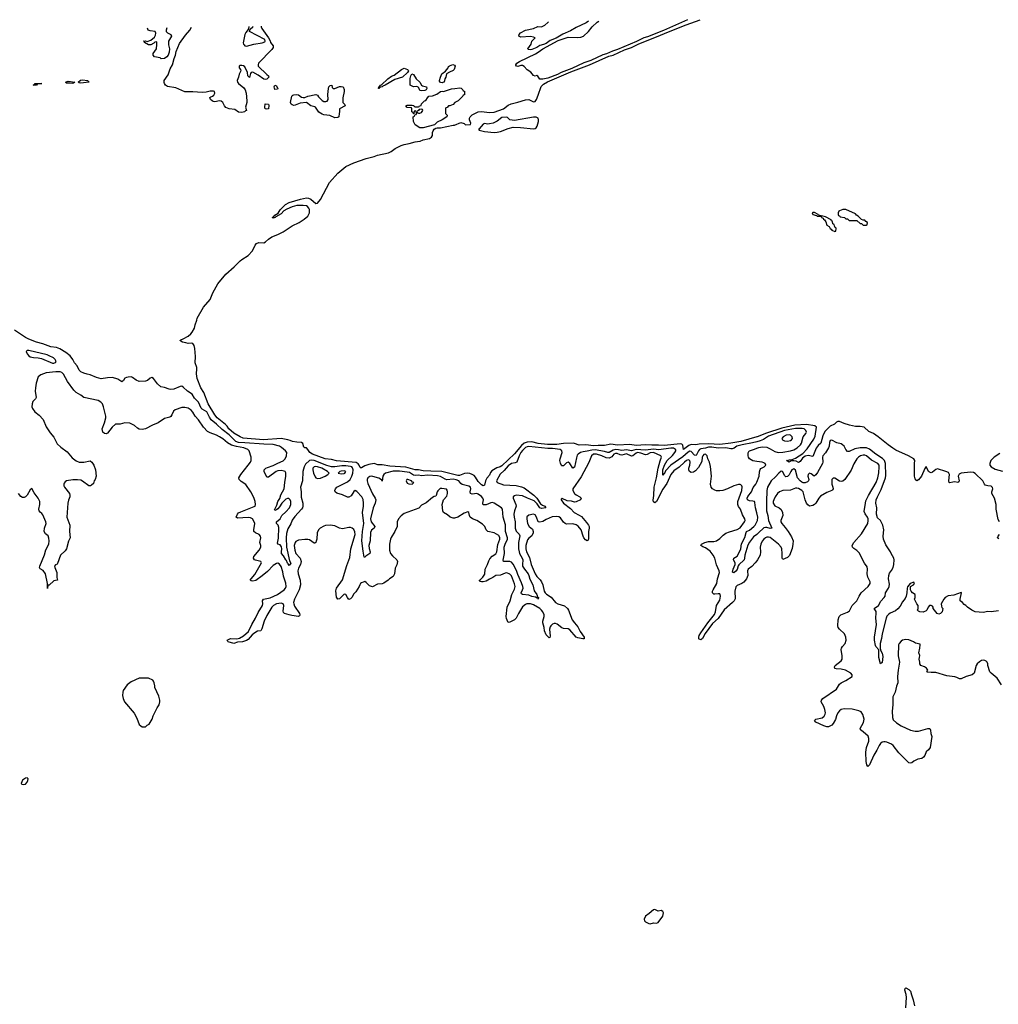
# Model space of a CAD drawing. Header units: inches. Extents: x 2323201 to 2563958, y 895391 to 1023096.
# Tile 157 of 196: x 2490655 to 2503062, y 1009051 to 1021541. Entities that reach past the tile are written whole.
import ezdxf

# ---------------------------------------------------------------- set-up
doc = ezdxf.new("R2010")
doc.units = ezdxf.units.IN
doc.header["$MEASUREMENT"] = 0
for name, color, linetype in [('C4091', 7, 'Continuous'), ('C4092', 7, 'Continuous'), ('C5000', 7, 'Continuous'), ('C5001', 7, 'Continuous')]:
    doc.layers.add(name, color=color, linetype=linetype)

msp = doc.modelspace()

# ---------------------------------------------------------------- linework, layer by layer
at = {"layer": 'C4091', "color": 5}
for points, elevation in [([(2500000, 1016248), (2499800, 1016190), (2499670, 1016167), (2499530, 1016151), (2499390, 1016162), (2499270, 1016156), (2499228, 1016148), (2499170, 1016152), (2499141, 1016139), (2499070, 1016089), (2499062, 1016142), (2499050, 1016157), (2499030, 1016161), (2498830, 1016141), (2498755, 1016145), (2498670, 1016143), (2498590, 1016150), (2498470, 1016141), (2498390, 1016151), (2498236, 1016144), (2498150, 1016156), (2498070, 1016139), (2497990, 1016140), (2497930, 1016135), (2497834, 1016146), (2497750, 1016142), (2497690, 1016166), (2497673, 1016167), (2497550, 1016163), (2497466, 1016154), (2497348, 1016152), (2497230, 1016165), (2497150, 1016186), (2497090, 1016182), (2497053, 1016167), (2497019, 1016141), (2496930, 1016034), (2496770, 1015883), (2496749, 1015870), (2496704, 1015856), (2496641, 1015819), (2496625, 1015795), (2496610, 1015764), (2496576, 1015724), (2496561, 1015690), (2496550, 1015635), (2496530, 1015629), (2496510, 1015639), (2496470, 1015681), (2496436, 1015736), (2496417, 1015757), (2496393, 1015773), (2496364, 1015784), (2496330, 1015788), (2496296, 1015784), (2496230, 1015761), (2496210, 1015761), (2496009, 1015809), (2495870, 1015812), (2495770, 1015819), (2495710, 1015831), (2495669, 1015830), (2495550, 1015864), (2495350, 1015878), (2495250, 1015895), (2495195, 1015895), (2495150, 1015910), (2495080, 1015900), (2495030, 1015881), (2494990, 1015856), (2494978, 1015858), (2494970, 1015861), (2494960, 1015890), (2494947, 1015907), (2494922, 1015922), (2494670, 1015943), (2494610, 1015961), (2494529, 1015971), (2494367, 1016030), (2494333, 1016050), (2494310, 1016089), (2494290, 1016109), (2494270, 1016109), (2494258, 1016118), (2494246, 1016166), (2494230, 1016179), (2494170, 1016181), (2494115, 1016190), (2494085, 1016205), (2494053, 1016213), (2493970, 1016228), (2493748, 1016212), (2493490, 1016234), (2493451, 1016250), (2493370, 1016296), (2493309, 1016350), (2493284, 1016384), (2493264, 1016404), (2493158, 1016490), (2493130, 1016528), (2493045, 1016670), (2492988, 1016810), (2492950, 1016871), (2492907, 1016990), (2492897, 1017050), (2492903, 1017110), (2492901, 1017130), (2492878, 1017190), (2492886, 1017270), (2492876, 1017370), (2492866, 1017410), (2492850, 1017433), (2492830, 1017438), (2492790, 1017435), (2492760, 1017440), (2492719, 1017450), (2492684, 1017470), (2492699, 1017481), (2492730, 1017492), (2492792, 1017528), (2492826, 1017554), (2492844, 1017576), (2492871, 1017629), (2492880, 1017670), (2492901, 1017730), (2492905, 1017755), (2492986, 1017894), (2493070, 1017990), (2493105, 1018075), (2493168, 1018192), (2493268, 1018312), (2493374, 1018406), (2493450, 1018483), (2493470, 1018500), (2493551, 1018549), (2493605, 1018610), (2493641, 1018679), (2493659, 1018701), (2493686, 1018714), (2493750, 1018712), (2493770, 1018721), (2493810, 1018758), (2493850, 1018786), (2493930, 1018817), (2493996, 1018850), (2494110, 1018925), (2494200, 1018970), (2494263, 1019010), (2494307, 1019050), (2494329, 1019090), (2494331, 1019131), (2494323, 1019150), (2494306, 1019170), (2494290, 1019178), (2494250, 1019185), (2494170, 1019182), (2494112, 1019168), (2494041, 1019139), (2494004, 1019116), (2493970, 1019080), (2493902, 1019038), (2493896, 1019030), (2493870, 1019024), (2493858, 1019030), (2493877, 1019043), (2493890, 1019061), (2493933, 1019087), (2493959, 1019130), (2494004, 1019176), (2494025, 1019195), (2494070, 1019222), (2494215, 1019265), (2494290, 1019279), (2494317, 1019277), (2494345, 1019265), (2494410, 1019209), (2494430, 1019212), (2494470, 1019260), (2494583, 1019477), (2494688, 1019592), (2494790, 1019679), (2494890, 1019726), (2495050, 1019779), (2495150, 1019806), (2495190, 1019824), (2495330, 1019850), (2495366, 1019870), (2495414, 1019906), (2495493, 1019947), (2495530, 1019959), (2495595, 1019970), (2495670, 1019992), (2495730, 1020000), (2495731, 1020000)], 40), ([(2500000, 1016187), (2499946, 1016174), (2499814, 1016150), (2499749, 1016130), (2499713, 1016107), (2499690, 1016099), (2499670, 1016098), (2499610, 1016110), (2499510, 1016106), (2499430, 1016118), (2499390, 1016118), (2499350, 1016105), (2499290, 1016098), (2499276, 1016090), (2499260, 1016070), (2499230, 1016011), (2499210, 1016016), (2499170, 1016064), (2499150, 1016066), (2499130, 1016054), (2499065, 1015995), (2498912, 1015890), (2498843, 1015817), (2498830, 1015786), (2498820, 1015780), (2498810, 1015762), (2498810, 1015830), (2498829, 1015891), (2498866, 1015950), (2498930, 1016011), (2498962, 1016050), (2498973, 1016070), (2498973, 1016090), (2498959, 1016099), (2498944, 1016104), (2498910, 1016106), (2498757, 1016083), (2498690, 1016094), (2498590, 1016080), (2498470, 1016089), (2498410, 1016072), (2498350, 1016085), (2498290, 1016074), (2498246, 1016086), (2498210, 1016089), (2498179, 1016081), (2498130, 1016051), (2498110, 1016050), (2498070, 1016064), (2497950, 1016083), (2497910, 1016082), (2497850, 1016066), (2497799, 1016061), (2497765, 1016050), (2497736, 1016030), (2497725, 1016015), (2497715, 1015985), (2497690, 1015866), (2497670, 1015853), (2497632, 1015912), (2497610, 1015926), (2497590, 1015918), (2497550, 1015882), (2497530, 1015881), (2497525, 1015885), (2497510, 1015917), (2497504, 1015950), (2497506, 1015970), (2497531, 1016050), (2497527, 1016070), (2497507, 1016087), (2497410, 1016102), (2497350, 1016103), (2497110, 1016128), (2497090, 1016124), (2497070, 1016114), (2497030, 1016077), (2497009, 1016050), (2496988, 1016010), (2496957, 1015930), (2496939, 1015921), (2496890, 1015913), (2496850, 1015882), (2496797, 1015823), (2496745, 1015775), (2496700, 1015690), (2496709, 1015669), (2496790, 1015641), (2496950, 1015632), (2497016, 1015616), (2497050, 1015602), (2497173, 1015510), (2497210, 1015470), (2497260, 1015400), (2497283, 1015383), (2497313, 1015370), (2497328, 1015350), (2497270, 1015339), (2497250, 1015349), (2497218, 1015398), (2497176, 1015436), (2497093, 1015470), (2497030, 1015503), (2496950, 1015510), (2496930, 1015502), (2496913, 1015487), (2496910, 1015470), (2496945, 1015390), (2496949, 1015370), (2496927, 1015310), (2496920, 1015270), (2496924, 1015230), (2496939, 1015170), (2496937, 1015090), (2496950, 1015054), (2496990, 1015014), (2496995, 1014995), (2496981, 1014910), (2496981, 1014830), (2496986, 1014790), (2496991, 1014770), (2497028, 1014710), (2497035, 1014690), (2497029, 1014630), (2497032, 1014610), (2497054, 1014570), (2497100, 1014510), (2497110, 1014490), (2497124, 1014444), (2497162, 1014370), (2497177, 1014297), (2497210, 1014250), (2497221, 1014220), (2497231, 1014210), (2497230, 1014189), (2497227, 1014207), (2497217, 1014203), (2497194, 1014214), (2497150, 1014225), (2497110, 1014241), (2497030, 1014250), (2497018, 1014258), (2497012, 1014270), (2497032, 1014308), (2497037, 1014330), (2497034, 1014350), (2497018, 1014398), (2496970, 1014505), (2496954, 1014554), (2496913, 1014633), (2496890, 1014659), (2496870, 1014667), (2496788, 1014670), (2496786, 1014686), (2496804, 1014770), (2496799, 1014850), (2496810, 1014890), (2496839, 1014950), (2496839, 1014970), (2496814, 1015050), (2496814, 1015134), (2496786, 1015230), (2496775, 1015330), (2496763, 1015350), (2496670, 1015410), (2496650, 1015416), (2496630, 1015414), (2496570, 1015386), (2496530, 1015386), (2496528, 1015408), (2496534, 1015450), (2496529, 1015470), (2496510, 1015492), (2496470, 1015522), (2496450, 1015529), (2496390, 1015522), (2496371, 1015530), (2496368, 1015550), (2496376, 1015590), (2496370, 1015613), (2496350, 1015624), (2496265, 1015645), (2496250, 1015656), (2496222, 1015690), (2496190, 1015705), (2496150, 1015712), (2496070, 1015706), (2496050, 1015711), (2495990, 1015745), (2495954, 1015754), (2495830, 1015763), (2495750, 1015754), (2495710, 1015764), (2495670, 1015760), (2495650, 1015763), (2495596, 1015796), (2495570, 1015802), (2495470, 1015813), (2495390, 1015813), (2495292, 1015790), (2495270, 1015773), (2495260, 1015750), (2495250, 1015689), (2495244, 1015704), (2495207, 1015727), (2495132, 1015748), (2495110, 1015750), (2495095, 1015745), (2495070, 1015730), (2495062, 1015710), (2495062, 1015690), (2495070, 1015657), (2495130, 1015526), (2495163, 1015470), (2495169, 1015450), (2495163, 1015410), (2495135, 1015350), (2495105, 1015210), (2495111, 1015170), (2495158, 1015110), (2495149, 1015090), (2495114, 1015066), (2495103, 1015037), (2495098, 1014930), (2495084, 1014870), (2495086, 1014834), (2495097, 1014790), (2495095, 1014770), (2495043, 1014737), (2495030, 1014724), (2495024, 1014724), (2495010, 1014801), (2494995, 1014930), (2495000, 1015050), (2495018, 1015150), (2495003, 1015290), (2495016, 1015370), (2495016, 1015410), (2495010, 1015453), (2494995, 1015490), (2494930, 1015557), (2494910, 1015568), (2494890, 1015557), (2494858, 1015502), (2494830, 1015486), (2494810, 1015486), (2494750, 1015514), (2494676, 1015536), (2494657, 1015550), (2494652, 1015570), (2494658, 1015590), (2494678, 1015610), (2494810, 1015679), (2494844, 1015710), (2494866, 1015750), (2494879, 1015790), (2494884, 1015830), (2494876, 1015856), (2494867, 1015867), (2494850, 1015875), (2494790, 1015883), (2494739, 1015881), (2494650, 1015869), (2494610, 1015871), (2494550, 1015886), (2494390, 1015948), (2494350, 1015955), (2494330, 1015950), (2494279, 1015901), (2494262, 1015870), (2494246, 1015810), (2494239, 1015690), (2494215, 1015610), (2494223, 1015550), (2494225, 1015485), (2494247, 1015407), (2494247, 1015370), (2494241, 1015350), (2494230, 1015330), (2494143, 1015237), (2494109, 1015191), (2494094, 1015146), (2494056, 1015084), (2494037, 1015023), (2494033, 1014970), (2494038, 1014850), (2494076, 1014676), (2494091, 1014649), (2494085, 1014635), (2494070, 1014618), (2494060, 1014640), (2494050, 1014647), (2494039, 1014679), (2494030, 1014688), (2494002, 1014742), (2493976, 1014770), (2493973, 1014790), (2493980, 1014830), (2493974, 1014854), (2493958, 1014878), (2493927, 1014890), (2493922, 1014902), (2493937, 1014963), (2493941, 1015101), (2493931, 1015131), (2493912, 1015150), (2493913, 1015170), (2493956, 1015210), (2493978, 1015250), (2494030, 1015297), (2494075, 1015350), (2494091, 1015389), (2494094, 1015410), (2494093, 1015430), (2494084, 1015450), (2494066, 1015466), (2494050, 1015468), (2494030, 1015457), (2493981, 1015410), (2493950, 1015360), (2493930, 1015338), (2493910, 1015322), (2493890, 1015313), (2493884, 1015324), (2493917, 1015383), (2493930, 1015428), (2493952, 1015468), (2493967, 1015513), (2494008, 1015590), (2494015, 1015670), (2494030, 1015750), (2494031, 1015791), (2494021, 1015810), (2494010, 1015816), (2493970, 1015822), (2493930, 1015820), (2493909, 1015811), (2493810, 1015736), (2493790, 1015739), (2493785, 1015745), (2493753, 1015810), (2493754, 1015830), (2493774, 1015850), (2493798, 1015862), (2493870, 1015884), (2493930, 1015917), (2493994, 1015946), (2494023, 1015970), (2494038, 1016010), (2494042, 1016050), (2494026, 1016070), (2493975, 1016115), (2493950, 1016131), (2493871, 1016151), (2493750, 1016155), (2493510, 1016175), (2493430, 1016178), (2493395, 1016190), (2493310, 1016276), (2493222, 1016342), (2493151, 1016410), (2493084, 1016464), (2493060, 1016500), (2493030, 1016568), (2492970, 1016600), (2492955, 1016615), (2492921, 1016690), (2492870, 1016741), (2492842, 1016790), (2492781, 1016830), (2492730, 1016879), (2492710, 1016891), (2492690, 1016890), (2492610, 1016855), (2492570, 1016848), (2492550, 1016852), (2492490, 1016875), (2492445, 1016885), (2492401, 1016921), (2492352, 1016990), (2492330, 1017000), (2492310, 1016994), (2492275, 1016965), (2492250, 1016954), (2492171, 1016951), (2492130, 1016967), (2492084, 1017004), (2492069, 1017009), (2492030, 1017007), (2492010, 1017003), (2491990, 1016992), (2491970, 1016963), (2491950, 1016949), (2491899, 1016979), (2491830, 1017001), (2491770, 1016999), (2491690, 1016985), (2491630, 1017004), (2491550, 1017036), (2491510, 1017043), (2491470, 1017056), (2491430, 1017076), (2491410, 1017097), (2491384, 1017150), (2491350, 1017187), (2491331, 1017231), (2491296, 1017276), (2491240, 1017320), (2491164, 1017364), (2491122, 1017382), (2491050, 1017393), (2490950, 1017428), (2490870, 1017449), (2490770, 1017488), (2490727, 1017510), (2490590, 1017601)], 60), ([(2500000, 1014677), (2499980, 1014650), (2499937, 1014603), (2499891, 1014569), (2499883, 1014550), (2499886, 1014490), (2499871, 1014449), (2499835, 1014405), (2499810, 1014389), (2499750, 1014362), (2499734, 1014346), (2499723, 1014290), (2499725, 1014195), (2499714, 1014170), (2499694, 1014146), (2499587, 1014053), (2499510, 1013947), (2499437, 1013883), (2499344, 1013756), (2499311, 1013690), (2499290, 1013675), (2499270, 1013682), (2499267, 1013687), (2499265, 1013710), (2499271, 1013730), (2499290, 1013765), (2499352, 1013848), (2499378, 1013890), (2499464, 1013996), (2499478, 1014030), (2499490, 1014110), (2499530, 1014178), (2499542, 1014230), (2499537, 1014250), (2499530, 1014256), (2499510, 1014260), (2499470, 1014252), (2499454, 1014254), (2499439, 1014270), (2499438, 1014290), (2499446, 1014310), (2499493, 1014390), (2499503, 1014450), (2499526, 1014530), (2499523, 1014550), (2499490, 1014626), (2499467, 1014710), (2499448, 1014750), (2499410, 1014798), (2499350, 1014840), (2499315, 1014855), (2499292, 1014870), (2499301, 1014890), (2499341, 1014910), (2499390, 1014923), (2499457, 1014923), (2499490, 1014930), (2499530, 1014961), (2499576, 1015004), (2499610, 1015028), (2499654, 1015046), (2499750, 1015075), (2499790, 1015097), (2499845, 1015170), (2499852, 1015190), (2499850, 1015210), (2499821, 1015261), (2499792, 1015330), (2499767, 1015367), (2499760, 1015390), (2499762, 1015430), (2499811, 1015570), (2499814, 1015614), (2499810, 1015630), (2499799, 1015639), (2499790, 1015645), (2499770, 1015646), (2499710, 1015628), (2499630, 1015588), (2499568, 1015568), (2499530, 1015564), (2499490, 1015566), (2499470, 1015571), (2499437, 1015590), (2499422, 1015610), (2499415, 1015650), (2499426, 1015750), (2499415, 1015875), (2499403, 1015930), (2499381, 1015970), (2499373, 1016010), (2499350, 1016028), (2499330, 1016024), (2499316, 1016010), (2499310, 1015993), (2499303, 1015937), (2499261, 1015859), (2499222, 1015818), (2499198, 1015802), (2499170, 1015798), (2499147, 1015810), (2499140, 1015830), (2499140, 1015850), (2499151, 1015891), (2499154, 1015930), (2499150, 1015950), (2499130, 1015958), (2499110, 1015950), (2499082, 1015930), (2499015, 1015865), (2498950, 1015817), (2498912, 1015770), (2498861, 1015659), (2498810, 1015585), (2498730, 1015430), (2498710, 1015413), (2498690, 1015427), (2498688, 1015448), (2498696, 1015504), (2498701, 1015610), (2498731, 1015731), (2498749, 1015850), (2498774, 1015946), (2498791, 1015991), (2498784, 1016010), (2498690, 1016052), (2498650, 1016047), (2498610, 1016026), (2498590, 1016022), (2498530, 1016043), (2498490, 1016049), (2498470, 1016043), (2498430, 1016008), (2498410, 1016005), (2498350, 1016032), (2498290, 1016017), (2498270, 1016020), (2498230, 1016038), (2498210, 1016038), (2498190, 1016028), (2498163, 1015997), (2498130, 1015980), (2498090, 1015983), (2498034, 1016010), (2497970, 1016031), (2497931, 1016029), (2497905, 1016010), (2497870, 1015925), (2497776, 1015744), (2497669, 1015590), (2497670, 1015568), (2497690, 1015532), (2497710, 1015514), (2497756, 1015490), (2497773, 1015470), (2497766, 1015450), (2497710, 1015423), (2497690, 1015420), (2497650, 1015432), (2497598, 1015438), (2497534, 1015466), (2497522, 1015458), (2497522, 1015450), (2497551, 1015410), (2497639, 1015339), (2497686, 1015290), (2497750, 1015257), (2497777, 1015237), (2497842, 1015162), (2497866, 1015130), (2497874, 1015110), (2497877, 1015090), (2497867, 1015050), (2497866, 1014954), (2497862, 1014938), (2497851, 1014929), (2497830, 1014943), (2497809, 1014970), (2497799, 1014990), (2497774, 1015070), (2497737, 1015117), (2497712, 1015132), (2497670, 1015145), (2497590, 1015143), (2497570, 1015150), (2497548, 1015168), (2497510, 1015220), (2497490, 1015234), (2497462, 1015238), (2497405, 1015235), (2497330, 1015201), (2497290, 1015175), (2497250, 1015165), (2497229, 1015170), (2497208, 1015230), (2497190, 1015260), (2497168, 1015268), (2497110, 1015257), (2497087, 1015233), (2497083, 1015210), (2497094, 1015150), (2497116, 1015110), (2497158, 1015078), (2497167, 1015050), (2497165, 1015030), (2497148, 1014992), (2497110, 1014963), (2497095, 1014945), (2497071, 1014870), (2497073, 1014827), (2497081, 1014790), (2497118, 1014718), (2497138, 1014630), (2497190, 1014510), (2497210, 1014477), (2497254, 1014434), (2497271, 1014410), (2497287, 1014370), (2497306, 1014290), (2497317, 1014270), (2497334, 1014254), (2497394, 1014214), (2497450, 1014146), (2497480, 1014130), (2497564, 1014104), (2497602, 1014070), (2497614, 1014050), (2497661, 1013930), (2497688, 1013888), (2497730, 1013838), (2497762, 1013782), (2497812, 1013710), (2497814, 1013686), (2497794, 1013686), (2497730, 1013698), (2497710, 1013710), (2497630, 1013803), (2497610, 1013813), (2497550, 1013819), (2497530, 1013825), (2497470, 1013873), (2497450, 1013882), (2497430, 1013882), (2497410, 1013873), (2497388, 1013852), (2497380, 1013840), (2497372, 1013810), (2497379, 1013721), (2497375, 1013705), (2497370, 1013701), (2497350, 1013715), (2497330, 1013739), (2497310, 1013787), (2497305, 1013830), (2497288, 1013890), (2497288, 1013912), (2497306, 1013970), (2497304, 1013990), (2497287, 1014030), (2497271, 1014051), (2497250, 1014070), (2497170, 1014117), (2497130, 1014133), (2497085, 1014130), (2497070, 1014123), (2497030, 1014091), (2496981, 1014010), (2496950, 1013948), (2496930, 1013929), (2496897, 1013910), (2496870, 1013897), (2496850, 1013896), (2496843, 1013903), (2496827, 1013947), (2496824, 1013970), (2496836, 1014090), (2496873, 1014170), (2496895, 1014250), (2496930, 1014319), (2496937, 1014350), (2496930, 1014386), (2496890, 1014488), (2496870, 1014508), (2496830, 1014525), (2496810, 1014521), (2496750, 1014494), (2496690, 1014491), (2496655, 1014465), (2496610, 1014445), (2496570, 1014418), (2496531, 1014409), (2496510, 1014410), (2496494, 1014414), (2496483, 1014423), (2496483, 1014430), (2496499, 1014441), (2496527, 1014470), (2496551, 1014509), (2496558, 1014570), (2496587, 1014630), (2496602, 1014678), (2496617, 1014703), (2496644, 1014736), (2496690, 1014764), (2496705, 1014790), (2496717, 1014883), (2496741, 1014950), (2496744, 1014970), (2496736, 1014990), (2496730, 1014998), (2496670, 1015032), (2496589, 1015050), (2496570, 1015070), (2496552, 1015110), (2496522, 1015142), (2496450, 1015189), (2496398, 1015210), (2496368, 1015230), (2496357, 1015250), (2496350, 1015289), (2496336, 1015296), (2496290, 1015283), (2496210, 1015230), (2496170, 1015217), (2496150, 1015216), (2496113, 1015230), (2496079, 1015259), (2496030, 1015289), (2496020, 1015310), (2496013, 1015390), (2496029, 1015451), (2496070, 1015496), (2496079, 1015530), (2496080, 1015550), (2496075, 1015575), (2496067, 1015587), (2496006, 1015594), (2495988, 1015592), (2495956, 1015564), (2495947, 1015550), (2495936, 1015504), (2495930, 1015498), (2495910, 1015493), (2495890, 1015481), (2495810, 1015413), (2495750, 1015381), (2495716, 1015344), (2495530, 1015276), (2495490, 1015248), (2495457, 1015210), (2495441, 1015170), (2495442, 1015110), (2495413, 1015050), (2495366, 1014974), (2495357, 1014950), (2495346, 1014890), (2495345, 1014810), (2495358, 1014770), (2495381, 1014741), (2495438, 1014690), (2495447, 1014670), (2495436, 1014624), (2495416, 1014584), (2495408, 1014512), (2495390, 1014478), (2495342, 1014450), (2495325, 1014430), (2495270, 1014393), (2495250, 1014386), (2495190, 1014379), (2495130, 1014346), (2495090, 1014358), (2495050, 1014401), (2495030, 1014413), (2494990, 1014399), (2494978, 1014390), (2494966, 1014370), (2494961, 1014350), (2494916, 1014284), (2494890, 1014260), (2494865, 1014210), (2494850, 1014194), (2494828, 1014188), (2494810, 1014210), (2494790, 1014249), (2494770, 1014255), (2494710, 1014193), (2494690, 1014192), (2494674, 1014214), (2494663, 1014297), (2494673, 1014330), (2494750, 1014437), (2494802, 1014618), (2494843, 1014717), (2494855, 1014830), (2494908, 1015010), (2494905, 1015045), (2494890, 1015072), (2494870, 1015090), (2494850, 1015098), (2494830, 1015099), (2494750, 1015082), (2494712, 1015090), (2494650, 1015120), (2494590, 1015128), (2494534, 1015126), (2494510, 1015118), (2494467, 1015093), (2494442, 1015070), (2494426, 1015030), (2494422, 1014950), (2494416, 1014924), (2494410, 1014908), (2494399, 1014901), (2494390, 1014899), (2494330, 1014942), (2494308, 1014948), (2494270, 1014948), (2494190, 1014937), (2494157, 1014923), (2494146, 1014910), (2494134, 1014870), (2494142, 1014810), (2494158, 1014770), (2494211, 1014711), (2494223, 1014670), (2494216, 1014630), (2494190, 1014582), (2494183, 1014550), (2494188, 1014510), (2494210, 1014430), (2494215, 1014370), (2494197, 1014310), (2494138, 1014190), (2494128, 1014148), (2494129, 1014129), (2494141, 1014101), (2494201, 1014010), (2494207, 1013990), (2494203, 1013977), (2494190, 1013969), (2494104, 1013984), (2494070, 1013990), (2494014, 1014010), (2494002, 1014022), (2493997, 1014037), (2494006, 1014110), (2493997, 1014130), (2493970, 1014140), (2493912, 1014130), (2493872, 1014110), (2493850, 1014088), (2493790, 1013984), (2493754, 1013910), (2493727, 1013813), (2493713, 1013790), (2493670, 1013784), (2493635, 1013765), (2493601, 1013739), (2493550, 1013679), (2493532, 1013668), (2493480, 1013650), (2493415, 1013645), (2493370, 1013630), (2493299, 1013650), (2493293, 1013653), (2493286, 1013670), (2493310, 1013685), (2493329, 1013690), (2493410, 1013687), (2493443, 1013697), (2493494, 1013726), (2493558, 1013782), (2493597, 1013870), (2493643, 1013950), (2493677, 1014023), (2493732, 1014108), (2493737, 1014130), (2493734, 1014170), (2493746, 1014190), (2493830, 1014208), (2493922, 1014250), (2494010, 1014308), (2494025, 1014330), (2494032, 1014350), (2494030, 1014394), (2494001, 1014481), (2493990, 1014539), (2493970, 1014604), (2493950, 1014633), (2493930, 1014648), (2493910, 1014643), (2493870, 1014617), (2493797, 1014543), (2493730, 1014488), (2493651, 1014429), (2493610, 1014418), (2493590, 1014421), (2493577, 1014430), (2493588, 1014450), (2493638, 1014502), (2493719, 1014650), (2493712, 1014670), (2493644, 1014684), (2493631, 1014691), (2493618, 1014710), (2493626, 1014730), (2493691, 1014810), (2493713, 1014850), (2493713, 1014870), (2493702, 1014910), (2493712, 1014970), (2493708, 1014988), (2493692, 1015010), (2493646, 1015030), (2493625, 1015050), (2493623, 1015070), (2493637, 1015150), (2493630, 1015173), (2493606, 1015210), (2493581, 1015221), (2493550, 1015226), (2493416, 1015216), (2493400, 1015230), (2493416, 1015270), (2493430, 1015284), (2493461, 1015299), (2493630, 1015364), (2493639, 1015370), (2493644, 1015390), (2493639, 1015430), (2493622, 1015482), (2493586, 1015550), (2493524, 1015644), (2493464, 1015684), (2493439, 1015710), (2493434, 1015730), (2493458, 1015770), (2493553, 1015890), (2493580, 1015930), (2493588, 1015950), (2493592, 1015970), (2493590, 1015990), (2493565, 1016070), (2493549, 1016090), (2493499, 1016110), (2493405, 1016125), (2493342, 1016142), (2493290, 1016174), (2493230, 1016226), (2493190, 1016250), (2493150, 1016272), (2493070, 1016302), (2493038, 1016318), (2492987, 1016370), (2492923, 1016463), (2492879, 1016510), (2492850, 1016564), (2492830, 1016589), (2492790, 1016611), (2492750, 1016623), (2492710, 1016620), (2492627, 1016593), (2492605, 1016575), (2492585, 1016530), (2492570, 1016508), (2492559, 1016501), (2492490, 1016482), (2492410, 1016426), (2492341, 1016399), (2492250, 1016350), (2492210, 1016342), (2492170, 1016348), (2492150, 1016358), (2492112, 1016392), (2492070, 1016416), (2492050, 1016423), (2491990, 1016426), (2491930, 1016411), (2491870, 1016410), (2491827, 1016373), (2491770, 1016298), (2491750, 1016289), (2491730, 1016292), (2491710, 1016310), (2491702, 1016350), (2491731, 1016429), (2491746, 1016490), (2491746, 1016510), (2491720, 1016630), (2491707, 1016670), (2491686, 1016690), (2491650, 1016712), (2491470, 1016748), (2491430, 1016780), (2491373, 1016813), (2491343, 1016843), (2491262, 1016950), (2491210, 1017045), (2491190, 1017066), (2491170, 1017073), (2491114, 1017074), (2490990, 1017060), (2490924, 1017036), (2490890, 1017010), (2490866, 1016930), (2490854, 1016870), (2490852, 1016830), (2490863, 1016750), (2490855, 1016730), (2490824, 1016696), (2490812, 1016670), (2490809, 1016630), (2490817, 1016610), (2490848, 1016568), (2490904, 1016524), (2490951, 1016471), (2490990, 1016375), (2491040, 1016300), (2491090, 1016246), (2491130, 1016162), (2491178, 1016118), (2491258, 1016058), (2491322, 1015982), (2491370, 1015944), (2491410, 1015928), (2491470, 1015930), (2491550, 1015943), (2491570, 1015927), (2491594, 1015890), (2491617, 1015830), (2491624, 1015750), (2491614, 1015710), (2491599, 1015690), (2491590, 1015658), (2491565, 1015635), (2491551, 1015629), (2491530, 1015629), (2491450, 1015689), (2491430, 1015698), (2491390, 1015703), (2491330, 1015704), (2491250, 1015691), (2491230, 1015679), (2491219, 1015661), (2491214, 1015650), (2491215, 1015630), (2491223, 1015610), (2491285, 1015530), (2491292, 1015510), (2491293, 1015490), (2491274, 1015446), (2491265, 1015410), (2491255, 1015230), (2491291, 1015130), (2491286, 1015050), (2491294, 1014970), (2491275, 1014925), (2491249, 1014830), (2491230, 1014802), (2491173, 1014747), (2491136, 1014644), (2491130, 1014636), (2491110, 1014626), (2491096, 1014610), (2491099, 1014590), (2491128, 1014530), (2491127, 1014467), (2491134, 1014430), (2491110, 1014429), (2491090, 1014423), (2491030, 1014369), (2491013, 1014367), (2491010, 1014326), (2491006, 1014326), (2491007, 1014390), (2490983, 1014510), (2490953, 1014553), (2490917, 1014577), (2490908, 1014590), (2490910, 1014610), (2490968, 1014753), (2490986, 1014814), (2491023, 1014890), (2491029, 1014929), (2491026, 1014966), (2491015, 1014995), (2490981, 1015021), (2490967, 1015047), (2490970, 1015090), (2490991, 1015149), (2490988, 1015170), (2490950, 1015260), (2490936, 1015276), (2490913, 1015293), (2490902, 1015310), (2490899, 1015330), (2490912, 1015390), (2490912, 1015430), (2490890, 1015472), (2490839, 1015539), (2490810, 1015595), (2490790, 1015579), (2490751, 1015510), (2490731, 1015490), (2490710, 1015479), (2490690, 1015481), (2490670, 1015493), (2490641, 1015530)], 80), ([(2500000, 1015938), (2499950, 1015947), (2499909, 1015970), (2499894, 1015990), (2499892, 1016010), (2499893, 1016047), (2499898, 1016062), (2499902, 1016070), (2499910, 1016073), (2499970, 1016092), (2500000, 1016105)], 60), ([(2500000, 1015284), (2499984, 1015350), (2499977, 1015417), (2499970, 1015430), (2499950, 1015435), (2499910, 1015436), (2499890, 1015444), (2499884, 1015450), (2499880, 1015470), (2499887, 1015493), (2499934, 1015550), (2499953, 1015607), (2499990, 1015650), (2500000, 1015676)], 60), ([(2500000, 1015012), (2499960, 1014980), (2499908, 1014912), (2499886, 1014874), (2499849, 1014750), (2499846, 1014710), (2499839, 1014690), (2499774, 1014626), (2499766, 1014614), (2499753, 1014567), (2499736, 1014544), (2499710, 1014523), (2499694, 1014534), (2499701, 1014570), (2499727, 1014630), (2499728, 1014650), (2499707, 1014690), (2499709, 1014710), (2499750, 1014737), (2499779, 1014781), (2499797, 1014830), (2499806, 1014894), (2499848, 1014972), (2499864, 1015036), (2499872, 1015048), (2499910, 1015066), (2499965, 1015110), (2499981, 1015130), (2500000, 1015173)], 60)]:
    msp.add_lwpolyline(points, dxfattribs=dict(at, elevation=elevation))
for points, elevation in [([(2490770, 1017346), (2490750, 1017346), (2490742, 1017338), (2490739, 1017330), (2490750, 1017303), (2490770, 1017279), (2490790, 1017265), (2490830, 1017254), (2490890, 1017253), (2490930, 1017244), (2491070, 1017185), (2491090, 1017185), (2491109, 1017191), (2491116, 1017204), (2491107, 1017230), (2491082, 1017250), (2491030, 1017279), (2491002, 1017290)], 80), ([(2494408, 1015872), (2494390, 1015868), (2494374, 1015850), (2494373, 1015830), (2494382, 1015790), (2494403, 1015743), (2494411, 1015731), (2494430, 1015722), (2494470, 1015726), (2494527, 1015750), (2494560, 1015770), (2494578, 1015790), (2494557, 1015810), (2494486, 1015850), (2494430, 1015869)], 80), ([(2494770, 1015818), (2494730, 1015814), (2494713, 1015810), (2494694, 1015790), (2494730, 1015781), (2494770, 1015785), (2494779, 1015790), (2494791, 1015811)], 80), ([(2495575, 1015710), (2495565, 1015710), (2495554, 1015690), (2495570, 1015663), (2495590, 1015655), (2495630, 1015651), (2495650, 1015665), (2495653, 1015670), (2495636, 1015676), (2495621, 1015690)], 80), ([(2492290, 1013189), (2492171, 1013189), (2492070, 1013141), (2492017, 1013103), (2491967, 1013030), (2491961, 1013010), (2491959, 1012970), (2491967, 1012930), (2491983, 1012890), (2492106, 1012746), (2492140, 1012680), (2492170, 1012602), (2492190, 1012582), (2492210, 1012572), (2492250, 1012572), (2492270, 1012592), (2492295, 1012605), (2492333, 1012667), (2492349, 1012710), (2492399, 1012810), (2492424, 1012850), (2492433, 1012890), (2492433, 1012910), (2492421, 1012961), (2492369, 1013069), (2492369, 1013090), (2492359, 1013130), (2492353, 1013150), (2492343, 1013163)], 120), ([(2490750, 1011922), (2490730, 1011919), (2490690, 1011893), (2490672, 1011850), (2490682, 1011842), (2490699, 1011839), (2490730, 1011842), (2490752, 1011870), (2490759, 1011890), (2490762, 1011910)], 120), ([(2498710, 1010255), (2498690, 1010249), (2498638, 1010202), (2498591, 1010170), (2498571, 1010130), (2498578, 1010110), (2498590, 1010098), (2498630, 1010076), (2498650, 1010071), (2498690, 1010083), (2498730, 1010081), (2498750, 1010087), (2498809, 1010170), (2498819, 1010210), (2498809, 1010229), (2498790, 1010239), (2498750, 1010234)], 120)]:
    msp.add_lwpolyline(points, close=True, dxfattribs=dict(at, elevation=elevation))
at = {"layer": 'C4092', "color": 5, "elevation": 40}
for points in [[(2495731, 1020000), (2495770, 1020016), (2495850, 1020034), (2495878, 1020050), (2495889, 1020070), (2495891, 1020110), (2495897, 1020130), (2495910, 1020150), (2495930, 1020166), (2495950, 1020170), (2495991, 1020169), (2496150, 1020203), (2496170, 1020203), (2496250, 1020238), (2496290, 1020222), (2496308, 1020208), (2496369, 1020211), (2496373, 1020230), (2496359, 1020270), (2496359, 1020290), (2496366, 1020310), (2496390, 1020334), (2496470, 1020372), (2496510, 1020377), (2496610, 1020362), (2496673, 1020367), (2496790, 1020412), (2496850, 1020455), (2496887, 1020473), (2496970, 1020493), (2497070, 1020525), (2497110, 1020529), (2497170, 1020499), (2497190, 1020502), (2497207, 1020530), (2497230, 1020582), (2497267, 1020693), (2497295, 1020725), (2497346, 1020754), (2497642, 1020878), (2497879, 1020970), (2498124, 1021076), (2498180, 1021090), (2498323, 1021157), (2498410, 1021190), (2498506, 1021234), (2498751, 1021330), (2498861, 1021379), (2499104, 1021476), (2499283, 1021541)], [(2499122, 1021539), (2498816, 1021404), (2498615, 1021325), (2498568, 1021312), (2498475, 1021265), (2498236, 1021164), (2498170, 1021140), (2498094, 1021106), (2498047, 1021093), (2497897, 1021023), (2497808, 1020992), (2497657, 1020923), (2497520, 1020870), (2497475, 1020845), (2497350, 1020797), (2497286, 1020786), (2497250, 1020788), (2497225, 1020825), (2497213, 1020833), (2497190, 1020826), (2497170, 1020832), (2497135, 1020875), (2497090, 1020904), (2497050, 1020947), (2497030, 1020960), (2497010, 1020961), (2496970, 1020949), (2496953, 1020953), (2496944, 1020964), (2496944, 1020970), (2496959, 1020990), (2496992, 1021010), (2497193, 1021107), (2497230, 1021128), (2497287, 1021173), (2497482, 1021278), (2497610, 1021317), (2497730, 1021315), (2497770, 1021319), (2497804, 1021330), (2497867, 1021393), (2497913, 1021450), (2497976, 1021510), (2498000, 1021524)], [(2492520, 1021439), (2492512, 1021410), (2492512, 1021390), (2492530, 1021372), (2492570, 1021352), (2492578, 1021330), (2492543, 1021270), (2492542, 1021222), (2492556, 1021170), (2492551, 1021130), (2492538, 1021090), (2492522, 1021070), (2492490, 1021048), (2492450, 1021046), (2492436, 1021056), (2492366, 1021070), (2492348, 1021090), (2492348, 1021110), (2492389, 1021170), (2492389, 1021190), (2492395, 1021210), (2492394, 1021254), (2492390, 1021258), (2492370, 1021255), (2492357, 1021243), (2492317, 1021223), (2492290, 1021221), (2492238, 1021250), (2492238, 1021258), (2492229, 1021269), (2492226, 1021270), (2492249, 1021271), (2492270, 1021265), (2492318, 1021282), (2492363, 1021317), (2492377, 1021343), (2492382, 1021370), (2492372, 1021392), (2492310, 1021399), (2492286, 1021410), (2492275, 1021434)], [(2493716, 1021459), (2493716, 1021450), (2493727, 1021427), (2493810, 1021311), (2493830, 1021271), (2493836, 1021250), (2493867, 1021210), (2493871, 1021190), (2493850, 1021162), (2493685, 1020990), (2493678, 1020970), (2493678, 1020950), (2493790, 1020845), (2493811, 1020830), (2493815, 1020810), (2493790, 1020787), (2493770, 1020782), (2493750, 1020788), (2493677, 1020837), (2493610, 1020875), (2493591, 1020869), (2493581, 1020859), (2493570, 1020809), (2493547, 1020830), (2493544, 1020870), (2493510, 1020941), (2493495, 1020955), (2493470, 1020961), (2493450, 1020958), (2493437, 1020950), (2493439, 1020930), (2493453, 1020910), (2493458, 1020890), (2493437, 1020850), (2493431, 1020810), (2493411, 1020770), (2493416, 1020750), (2493431, 1020731), (2493496, 1020676), (2493516, 1020650), (2493525, 1020610), (2493535, 1020510), (2493534, 1020490), (2493517, 1020430), (2493532, 1020390), (2493517, 1020383), (2493506, 1020370), (2493470, 1020364), (2493428, 1020368), (2493381, 1020401), (2493310, 1020410), (2493270, 1020425), (2493250, 1020447), (2493230, 1020490), (2493210, 1020507), (2493190, 1020510), (2493130, 1020500), (2493110, 1020503), (2493097, 1020510), (2493074, 1020530), (2493067, 1020553), (2493077, 1020563), (2493098, 1020570), (2493115, 1020585), (2493128, 1020610), (2493126, 1020630), (2493114, 1020634), (2493070, 1020633), (2493019, 1020621), (2492970, 1020616), (2492850, 1020626), (2492750, 1020626), (2492635, 1020675), (2492530, 1020692), (2492506, 1020710), (2492490, 1020730), (2492485, 1020745), (2492488, 1020770), (2492537, 1020843), (2492564, 1020916), (2492593, 1020970), (2492612, 1021048), (2492631, 1021090), (2492641, 1021139), (2492681, 1021239), (2492757, 1021343), (2492812, 1021408), (2492832, 1021444)], [(2493559, 1021456), (2493555, 1021425), (2493541, 1021399), (2493522, 1021378), (2493509, 1021351), (2493488, 1021248), (2493491, 1021231), (2493500, 1021220), (2493511, 1021211), (2493530, 1021206), (2493626, 1021230), (2493730, 1021246), (2493762, 1021258), (2493769, 1021270), (2493762, 1021290), (2493569, 1021390), (2493579, 1021421), (2493610, 1021450), (2493615, 1021457)], [(2497867, 1021522), (2497837, 1021503), (2497710, 1021443), (2497639, 1021401), (2497541, 1021359), (2497455, 1021305), (2497382, 1021278), (2497330, 1021238), (2497296, 1021224), (2497248, 1021212), (2497210, 1021190), (2497150, 1021164), (2497130, 1021159), (2497103, 1021163), (2497096, 1021170), (2497141, 1021230), (2497149, 1021270), (2497189, 1021310), (2497170, 1021321), (2497130, 1021326), (2497010, 1021318), (2496985, 1021330), (2496986, 1021354), (2497006, 1021374), (2497070, 1021408), (2497170, 1021428), (2497226, 1021454), (2497270, 1021452), (2497313, 1021470), (2497350, 1021506), (2497358, 1021515)]]:
    msp.add_lwpolyline(points, dxfattribs=at)
for points in [[(2495210, 1020669), (2495206, 1020670), (2495209, 1020690), (2495223, 1020697), (2495229, 1020710), (2495244, 1020716), (2495321, 1020790), (2495370, 1020825), (2495401, 1020839), (2495495, 1020910), (2495530, 1020926), (2495571, 1020911), (2495580, 1020900), (2495585, 1020890), (2495572, 1020870), (2495510, 1020813), (2495410, 1020783), (2495290, 1020709), (2495261, 1020699), (2495249, 1020689), (2495218, 1020682)], [(2496010, 1020741), (2495990, 1020742), (2495979, 1020759), (2495977, 1020770), (2495989, 1020810), (2496007, 1020853), (2496054, 1020886), (2496069, 1020910), (2496089, 1020930), (2496094, 1020946), (2496105, 1020955), (2496149, 1020971), (2496166, 1020966), (2496176, 1020950), (2496165, 1020910), (2496150, 1020895), (2496103, 1020877), (2496066, 1020854), (2496058, 1020810), (2496045, 1020790), (2496036, 1020750), (2496030, 1020747)], [(2491430, 1020737), (2491410, 1020739), (2491395, 1020750), (2491425, 1020775), (2491450, 1020779), (2491514, 1020770), (2491532, 1020752), (2491530, 1020750)], [(2495750, 1020638), (2495730, 1020642), (2495717, 1020677), (2495706, 1020686), (2495692, 1020692), (2495649, 1020690), (2495605, 1020710), (2495606, 1020794), (2495613, 1020827), (2495628, 1020852), (2495650, 1020845), (2495683, 1020790), (2495728, 1020750), (2495751, 1020711), (2495763, 1020703), (2495812, 1020690), (2495819, 1020670), (2495807, 1020650), (2495790, 1020641)], [(2490870, 1020709), (2490828, 1020710), (2490842, 1020718), (2490850, 1020732), (2490934, 1020730), (2490893, 1020727), (2490878, 1020722)], [(2491330, 1020730), (2491290, 1020737), (2491250, 1020735), (2491235, 1020750), (2491270, 1020761), (2491354, 1020750)], [(2493890, 1020655), (2493881, 1020690), (2493890, 1020712), (2493910, 1020701), (2493920, 1020680), (2493931, 1020669), (2493930, 1020666), (2493922, 1020658)], [(2494630, 1020668), (2494650, 1020668), (2494710, 1020692), (2494730, 1020694), (2494757, 1020690), (2494770, 1020654), (2494771, 1020629), (2494752, 1020550), (2494752, 1020492), (2494772, 1020470), (2494782, 1020450), (2494711, 1020410), (2494711, 1020371), (2494704, 1020350), (2494702, 1020310), (2494690, 1020302), (2494650, 1020296), (2494587, 1020327), (2494510, 1020336), (2494490, 1020342), (2494450, 1020369), (2494405, 1020430), (2494396, 1020436), (2494347, 1020450), (2494290, 1020489), (2494210, 1020482), (2494150, 1020455), (2494130, 1020454), (2494110, 1020460), (2494097, 1020470), (2494090, 1020490), (2494105, 1020570), (2494117, 1020583), (2494130, 1020587), (2494170, 1020593), (2494190, 1020589), (2494230, 1020557), (2494250, 1020553), (2494270, 1020555), (2494309, 1020571), (2494410, 1020593), (2494430, 1020582), (2494442, 1020562), (2494490, 1020514), (2494510, 1020505), (2494536, 1020504), (2494552, 1020508), (2494568, 1020530), (2494561, 1020590), (2494569, 1020670), (2494575, 1020690), (2494590, 1020707), (2494611, 1020711), (2494619, 1020679)], [(2495770, 1020168), (2495728, 1020170), (2495670, 1020208), (2495648, 1020248), (2495646, 1020310), (2495662, 1020318), (2495666, 1020334), (2495682, 1020338), (2495686, 1020350), (2495682, 1020382), (2495670, 1020386), (2495658, 1020382), (2495654, 1020346), (2495647, 1020347), (2495642, 1020362), (2495626, 1020370), (2495626, 1020410), (2495622, 1020422), (2495570, 1020428), (2495549, 1020450), (2495570, 1020457), (2495630, 1020458), (2495652, 1020452), (2495658, 1020438), (2495670, 1020434), (2495710, 1020434), (2495722, 1020438), (2495726, 1020450), (2495746, 1020454), (2495750, 1020474), (2495786, 1020510), (2495803, 1020517), (2495824, 1020550), (2495844, 1020570), (2495890, 1020577), (2495942, 1020598), (2495990, 1020630), (2496010, 1020636), (2496030, 1020632), (2496130, 1020665), (2496174, 1020666), (2496237, 1020677), (2496253, 1020673), (2496274, 1020650), (2496278, 1020638), (2496293, 1020633), (2496293, 1020587), (2496278, 1020582), (2496274, 1020570), (2496214, 1020510), (2496174, 1020490), (2496150, 1020466), (2496110, 1020446), (2496090, 1020446), (2496073, 1020427), (2496058, 1020422), (2496054, 1020410), (2496054, 1020350), (2496074, 1020330), (2496072, 1020310), (2496011, 1020270), (2495950, 1020239), (2495914, 1020206)], [(2493790, 1020404), (2493769, 1020410), (2493763, 1020430), (2493768, 1020472), (2493811, 1020471), (2493814, 1020454), (2493810, 1020410)], [(2495750, 1020406), (2495718, 1020402), (2495713, 1020387), (2495698, 1020382), (2495694, 1020370), (2495698, 1020358), (2495710, 1020354), (2495730, 1020354), (2495750, 1020362), (2495766, 1020390), (2495762, 1020402)], [(2497170, 1020304), (2496930, 1020264), (2496870, 1020270), (2496839, 1020299), (2496823, 1020303), (2496770, 1020300), (2496710, 1020253), (2496657, 1020230), (2496610, 1020218), (2496590, 1020217), (2496550, 1020223), (2496530, 1020217), (2496482, 1020158), (2496471, 1020150), (2496481, 1020141), (2496550, 1020122), (2496670, 1020110), (2496710, 1020112), (2496750, 1020124), (2496850, 1020161), (2496910, 1020178), (2497006, 1020174), (2497170, 1020156), (2497190, 1020161), (2497204, 1020170), (2497216, 1020190), (2497232, 1020250), (2497234, 1020270), (2497230, 1020290), (2497204, 1020304)]]:
    msp.add_lwpolyline(points, close=True, dxfattribs=at)
at = {"layer": 'C5000', "color": 5, "elevation": 80}
msp.add_lwpolyline([(2501890, 1009008), (2501898, 1009138), (2501894, 1009174), (2501879, 1009230), (2501882, 1009250), (2501890, 1009262), (2501930, 1009237), (2501950, 1009216), (2501961, 1009170), (2501984, 1009110), (2502000, 1009030)], dxfattribs=at)
at = {"layer": 'C5001', "color": 5}
for points, elevation in [([(2500710, 1019094), (2500701, 1019090), (2500711, 1019070), (2500759, 1019059), (2500766, 1019050), (2500807, 1019047), (2500819, 1019039), (2500821, 1019030), (2500843, 1019023), (2500848, 1019010), (2500861, 1019001), (2500877, 1018977), (2500890, 1018936), (2500917, 1018917), (2500930, 1018891), (2500943, 1018883), (2500950, 1018871), (2500990, 1018854), (2501002, 1018858), (2501006, 1018890), (2501002, 1018902), (2500988, 1018910), (2500982, 1018942), (2500966, 1018950), (2500962, 1018982), (2500946, 1018990), (2500942, 1019002), (2500870, 1019042), (2500783, 1019063), (2500778, 1019070), (2500733, 1019093)], 40), ([(2501130, 1019135), (2501090, 1019135), (2501050, 1019118), (2501042, 1019110), (2501034, 1019090), (2501034, 1019070), (2501038, 1019058), (2501054, 1019050), (2501058, 1019038), (2501112, 1019032), (2501130, 1019014), (2501150, 1019014), (2501170, 1018994), (2501270, 1018994), (2501310, 1018954), (2501330, 1018954), (2501350, 1018934), (2501390, 1018934), (2501402, 1018938), (2501406, 1018970), (2501383, 1018983), (2501370, 1018998), (2501350, 1018998), (2501327, 1019007), (2501286, 1019050), (2501263, 1019063), (2501250, 1019078)], 40), ([(2500410, 1016274), (2500371, 1016270), (2500333, 1016250), (2500319, 1016230), (2500325, 1016210), (2500350, 1016198), (2500390, 1016195), (2500430, 1016203), (2500441, 1016210), (2500453, 1016230), (2500450, 1016250), (2500430, 1016271)], 80)]:
    msp.add_lwpolyline(points, close=True, dxfattribs=dict(at, elevation=elevation))
for points, elevation in [([(2503076, 1015170), (2503062, 1015202), (2503037, 1015330), (2503034, 1015390), (2503016, 1015470), (2502979, 1015530), (2502980, 1015550), (2502993, 1015590), (2502988, 1015608), (2502970, 1015625), (2502930, 1015626), (2502898, 1015638), (2502888, 1015648), (2502865, 1015690), (2502770, 1015785), (2502750, 1015796), (2502710, 1015802), (2502590, 1015788), (2502566, 1015774), (2502555, 1015750), (2502566, 1015690), (2502561, 1015679), (2502550, 1015672), (2502510, 1015677), (2502486, 1015674), (2502450, 1015664), (2502441, 1015670), (2502435, 1015690), (2502444, 1015770), (2502430, 1015796), (2502398, 1015810), (2502290, 1015842), (2502270, 1015836), (2502230, 1015801), (2502210, 1015793), (2502190, 1015801), (2502179, 1015810), (2502150, 1015873), (2502130, 1015849), (2502087, 1015750), (2502050, 1015702), (2502030, 1015692), (2502010, 1015716), (2502002, 1015750), (2501998, 1015910), (2502003, 1015950), (2501993, 1015970), (2501926, 1016010), (2501762, 1016082), (2501724, 1016104), (2501666, 1016146), (2501541, 1016250), (2501480, 1016290), (2501419, 1016319), (2501361, 1016370), (2501310, 1016381), (2501250, 1016381), (2501176, 1016396), (2501110, 1016417), (2501050, 1016444), (2501030, 1016446), (2501010, 1016434), (2500985, 1016410), (2500930, 1016383), (2500864, 1016316), (2500838, 1016262), (2500811, 1016170), (2500780, 1016140), (2500755, 1016105), (2500710, 1016002), (2500650, 1016011), (2500616, 1016004), (2500581, 1015979), (2500550, 1015935), (2500530, 1015925), (2500499, 1015939), (2500470, 1015945), (2500436, 1015944), (2500410, 1015930), (2500377, 1015950), (2500410, 1015959), (2500450, 1015960), (2500490, 1015978), (2500583, 1016037), (2500641, 1016099), (2500722, 1016218), (2500742, 1016258), (2500759, 1016370), (2500735, 1016390), (2500630, 1016407), (2500482, 1016398), (2500320, 1016360), (2500123, 1016297), (2500007, 1016250), (2500000, 1016248)], 40), ([(2500000, 1016105), (2500025, 1016115), (2500070, 1016124), (2500130, 1016117), (2500170, 1016099), (2500230, 1016063), (2500270, 1016051), (2500330, 1016054), (2500429, 1016071), (2500470, 1016084), (2500511, 1016110), (2500556, 1016150), (2500569, 1016171), (2500589, 1016250), (2500624, 1016290), (2500629, 1016310), (2500623, 1016330), (2500601, 1016350), (2500576, 1016356), (2500490, 1016356), (2500350, 1016328), (2500150, 1016258), (2500084, 1016216), (2500042, 1016198), (2500000, 1016187)], 60), ([(2503064, 1014044), (2502970, 1014029), (2502930, 1014032), (2502870, 1014020), (2502770, 1014030), (2502725, 1014050), (2502670, 1014090), (2502652, 1014112), (2502630, 1014124), (2502609, 1014150), (2502581, 1014170), (2502577, 1014190), (2502598, 1014270), (2502590, 1014275), (2502497, 1014243), (2502428, 1014232), (2502389, 1014211), (2502370, 1014189), (2502340, 1014130), (2502341, 1014101), (2502346, 1014086), (2502358, 1014070), (2502357, 1014050), (2502351, 1014030), (2502330, 1014007), (2502310, 1014002), (2502286, 1014010), (2502235, 1014070), (2502237, 1014090), (2502230, 1014102), (2502210, 1014109), (2502190, 1014108), (2502172, 1014090), (2502158, 1014050), (2502150, 1014044), (2502110, 1014024), (2502069, 1014029), (2502050, 1014038), (2502038, 1014050), (2502048, 1014070), (2502048, 1014110), (2502029, 1014130), (2501998, 1014190), (2502009, 1014210), (2502008, 1014250), (2501975, 1014270), (2501958, 1014290), (2501948, 1014310), (2501948, 1014350), (2501989, 1014370), (2501999, 1014390), (2501990, 1014408), (2501947, 1014390), (2501910, 1014348), (2501906, 1014330), (2501904, 1014270), (2501893, 1014227), (2501882, 1014198), (2501850, 1014158), (2501817, 1014103), (2501790, 1014069), (2501759, 1014041), (2501690, 1014011), (2501670, 1013997), (2501650, 1013974), (2501639, 1013950), (2501592, 1013750), (2501583, 1013690), (2501565, 1013630), (2501564, 1013564), (2501574, 1013534), (2501590, 1013507), (2501598, 1013462), (2501590, 1013389), (2501570, 1013369), (2501549, 1013450), (2501546, 1013546), (2501510, 1013590), (2501504, 1013604), (2501493, 1013670), (2501492, 1013708), (2501519, 1013870), (2501508, 1013950), (2501516, 1014016), (2501513, 1014033), (2501489, 1014070), (2501543, 1014110), (2501574, 1014165), (2501615, 1014210), (2501629, 1014230), (2501634, 1014270), (2501672, 1014330), (2501679, 1014350), (2501682, 1014382), (2501671, 1014450), (2501674, 1014490), (2501682, 1014518), (2501708, 1014552), (2501729, 1014590), (2501739, 1014630), (2501741, 1014690), (2501737, 1014710), (2501703, 1014770), (2501696, 1014790), (2501638, 1014878), (2501605, 1014950), (2501601, 1014990), (2501611, 1015070), (2501600, 1015130), (2501567, 1015187), (2501530, 1015222), (2501518, 1015270), (2501521, 1015350), (2501510, 1015410), (2501515, 1015450), (2501529, 1015490), (2501577, 1015583), (2501633, 1015730), (2501637, 1015757), (2501634, 1015910), (2501619, 1015950), (2501596, 1015976), (2501508, 1016028), (2501431, 1016091), (2501390, 1016108), (2501310, 1016110), (2501244, 1016096), (2501170, 1016062), (2501150, 1016063), (2501130, 1016088), (2501108, 1016130), (2501089, 1016149), (2501070, 1016160), (2501015, 1016175), (2500950, 1016208), (2500930, 1016202), (2500923, 1016177), (2500918, 1016130), (2500910, 1016110), (2500872, 1016048), (2500840, 1016010), (2500835, 1015990), (2500838, 1015930), (2500832, 1015912), (2500770, 1015797), (2500750, 1015768), (2500730, 1015751), (2500690, 1015782), (2500670, 1015787), (2500650, 1015773), (2500649, 1015750), (2500661, 1015710), (2500658, 1015690), (2500643, 1015677), (2500614, 1015666), (2500590, 1015667), (2500570, 1015675), (2500551, 1015690), (2500518, 1015730), (2500490, 1015826), (2500470, 1015843), (2500446, 1015830), (2500432, 1015810), (2500413, 1015767), (2500390, 1015746), (2500370, 1015743), (2500355, 1015755), (2500328, 1015808), (2500310, 1015812), (2500281, 1015790), (2500239, 1015741), (2500183, 1015690), (2500138, 1015610), (2500128, 1015570), (2500123, 1015430), (2500124, 1015310), (2500139, 1015250), (2500147, 1015190), (2500191, 1015089), (2500172, 1015088), (2500130, 1015099), (2500110, 1015100), (2500090, 1015095), (2500023, 1015030), (2500000, 1015012)], 60), ([(2503083, 1016037), (2503010, 1015993), (2502968, 1015950), (2502954, 1015910), (2502956, 1015890), (2502971, 1015871), (2503021, 1015841), (2503114, 1015814)], 40), ([(2503104, 1013104), (2503050, 1013190), (2502972, 1013250), (2502954, 1013270), (2502928, 1013350), (2502928, 1013370), (2502921, 1013390), (2502910, 1013403), (2502890, 1013414), (2502870, 1013418), (2502848, 1013412), (2502823, 1013397), (2502794, 1013370), (2502783, 1013350), (2502758, 1013250), (2502730, 1013229), (2502654, 1013210), (2502590, 1013178), (2502570, 1013178), (2502536, 1013196), (2502510, 1013203), (2502410, 1013217), (2502270, 1013259), (2502210, 1013259), (2502166, 1013266), (2502158, 1013270), (2502168, 1013290), (2502153, 1013313), (2502128, 1013330), (2502082, 1013350), (2502069, 1013370), (2502069, 1013390), (2502059, 1013430), (2502065, 1013450), (2502066, 1013474), (2502057, 1013510), (2502069, 1013570), (2502073, 1013610), (2502070, 1013618), (2502014, 1013634), (2501989, 1013650), (2501930, 1013674), (2501890, 1013678), (2501850, 1013670), (2501830, 1013656), (2501805, 1013630), (2501796, 1013610), (2501792, 1013470), (2501810, 1013390), (2501793, 1013290), (2501786, 1013210), (2501790, 1013130), (2501773, 1013087), (2501757, 1013010), (2501733, 1012970), (2501726, 1012950), (2501727, 1012850), (2501717, 1012770), (2501720, 1012690), (2501730, 1012658), (2501770, 1012621), (2501830, 1012583), (2501949, 1012529), (2502010, 1012514), (2502050, 1012514), (2502170, 1012550), (2502196, 1012550), (2502204, 1012530), (2502208, 1012488), (2502218, 1012450), (2502198, 1012310), (2502179, 1012281), (2502146, 1012254), (2502131, 1012209), (2502116, 1012184), (2502092, 1012170), (2502041, 1012159), (2501990, 1012134), (2501966, 1012114), (2501950, 1012109), (2501930, 1012113), (2501802, 1012242), (2501730, 1012336), (2501710, 1012352), (2501650, 1012375), (2501630, 1012382), (2501610, 1012382), (2501590, 1012376), (2501570, 1012361), (2501550, 1012334), (2501523, 1012277), (2501483, 1012210), (2501430, 1012089), (2501410, 1012068), (2501397, 1012090), (2501387, 1012130), (2501381, 1012250), (2501391, 1012310), (2501422, 1012390), (2501423, 1012423), (2501411, 1012451), (2501350, 1012509), (2501314, 1012534), (2501313, 1012550), (2501354, 1012626), (2501363, 1012670), (2501347, 1012727), (2501323, 1012763), (2501295, 1012775), (2501210, 1012793), (2501110, 1012799), (2501070, 1012790), (2501050, 1012775), (2501028, 1012750), (2501010, 1012710), (2500998, 1012662), (2500970, 1012614), (2500950, 1012590), (2500910, 1012572), (2500890, 1012572), (2500850, 1012583), (2500749, 1012630), (2500734, 1012650), (2500749, 1012670), (2500830, 1012686), (2500854, 1012706), (2500866, 1012730), (2500870, 1012750), (2500863, 1012790), (2500850, 1012830), (2500817, 1012890), (2500819, 1012910), (2500838, 1012930), (2501011, 1013049), (2501050, 1013110), (2501070, 1013130), (2501130, 1013157), (2501209, 1013210), (2501209, 1013230), (2501193, 1013250), (2501126, 1013290), (2501070, 1013304), (2501006, 1013306), (2500992, 1013312), (2500985, 1013330), (2500996, 1013350), (2501070, 1013406), (2501084, 1013430), (2501084, 1013470), (2501070, 1013550), (2501075, 1013570), (2501087, 1013590), (2501121, 1013630), (2501133, 1013670), (2501129, 1013710), (2501112, 1013752), (2501048, 1013808), (2501034, 1013830), (2501030, 1013850), (2501031, 1013930), (2501046, 1013970), (2501064, 1013990), (2501150, 1014024), (2501176, 1014044), (2501210, 1014110), (2501269, 1014171), (2501297, 1014230), (2501323, 1014270), (2501411, 1014349), (2501438, 1014390), (2501438, 1014410), (2501410, 1014470), (2501400, 1014510), (2501405, 1014570), (2501401, 1014601), (2501368, 1014648), (2501298, 1014778), (2501270, 1014806), (2501230, 1014831), (2501213, 1014850), (2501210, 1014870), (2501229, 1014910), (2501330, 1015020), (2501408, 1015150), (2501414, 1015190), (2501412, 1015210), (2501403, 1015230), (2501373, 1015273), (2501364, 1015304), (2501377, 1015410), (2501384, 1015436), (2501416, 1015504), (2501514, 1015670), (2501536, 1015730), (2501549, 1015791), (2501554, 1015870), (2501550, 1015890), (2501536, 1015910), (2501455, 1015955), (2501390, 1016010), (2501370, 1016018), (2501350, 1016019), (2501317, 1016010), (2501290, 1015992), (2501270, 1015971), (2501230, 1015908), (2501195, 1015825), (2501115, 1015710), (2501090, 1015687), (2501070, 1015684), (2501050, 1015687), (2500990, 1015726), (2500970, 1015725), (2500962, 1015718), (2500953, 1015707), (2500951, 1015690), (2500953, 1015650), (2500966, 1015610), (2500968, 1015590), (2500961, 1015579), (2500951, 1015569), (2500890, 1015543), (2500810, 1015495), (2500787, 1015470), (2500751, 1015409), (2500731, 1015389), (2500710, 1015377), (2500670, 1015372), (2500646, 1015386), (2500629, 1015410), (2500612, 1015450), (2500599, 1015519), (2500587, 1015550), (2500571, 1015570), (2500530, 1015593), (2500510, 1015600), (2500490, 1015600), (2500428, 1015572), (2500330, 1015569), (2500290, 1015552), (2500265, 1015530), (2500235, 1015490), (2500215, 1015450), (2500209, 1015430), (2500210, 1015406), (2500230, 1015373), (2500283, 1015350), (2500310, 1015326), (2500326, 1015290), (2500330, 1015250), (2500304, 1015190), (2500306, 1015170), (2500316, 1015150), (2500361, 1015101), (2500399, 1015050), (2500440, 1014980), (2500460, 1014930), (2500459, 1014890), (2500447, 1014833), (2500414, 1014746), (2500390, 1014718), (2500330, 1014695), (2500321, 1014710), (2500323, 1014770), (2500317, 1014830), (2500310, 1014850), (2500277, 1014890), (2500170, 1014973), (2500150, 1014978), (2500130, 1014976), (2500110, 1014967), (2500090, 1014950), (2500070, 1014925), (2500050, 1014890), (2500044, 1014850), (2500049, 1014790), (2500042, 1014750), (2500009, 1014690), (2500000, 1014677)], 80), ([(2500000, 1015676), (2500029, 1015750), (2500033, 1015807), (2500043, 1015837), (2500052, 1015848), (2500092, 1015870), (2500114, 1015890), (2500108, 1015910), (2500090, 1015919), (2500070, 1015926), (2500000, 1015938)], 60), ([(2500000, 1015173), (2500008, 1015190), (2500013, 1015230), (2500000, 1015284)], 60), ([(2503070, 1014957), (2503054, 1014970), (2503061, 1014990), (2503079, 1015010)], 40)]:
    msp.add_lwpolyline(points, dxfattribs=dict(at, elevation=elevation))

doc.saveas('drawing.dxf')
